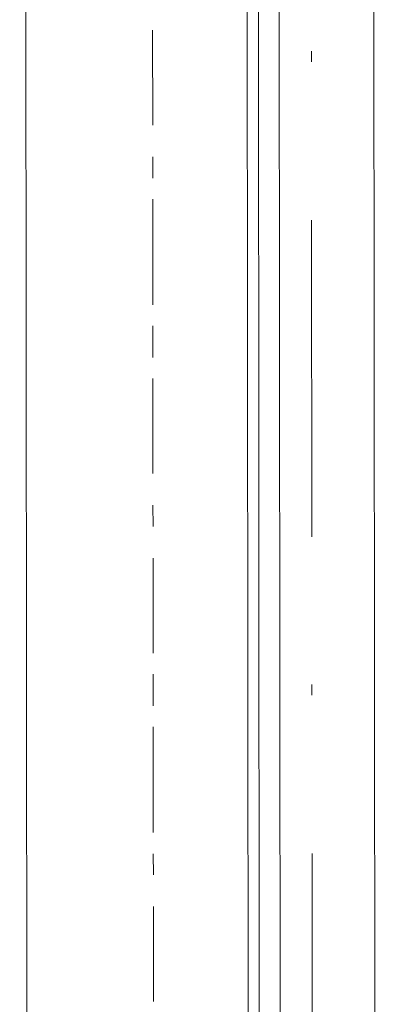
# Model space of a CAD drawing. Header units: inches. Extents: x -5850 to 5646, y 8947 to 13007.
# Tile 181 of 256: x -4223 to -4208, y 11013 to 11052. Entities that reach past the tile are written whole.
import ezdxf

# ---------------------------------------------------------------- set-up
doc = ezdxf.new("R2010")
doc.units = ezdxf.units.IN
doc.header["$MEASUREMENT"] = 0
doc.layers.add('at_Entity', color=7, linetype='Continuous')

msp = doc.modelspace()

# ---------------------------------------------------------------- linework, layer by layer
at = {"layer": 'at_Entity', "color": 7, "lineweight": 20}
for p, q in [((-4212.949, 10500.153), (-4213.751, 11398.174)), ((-4212.557, 10560.981), (-4213.305, 11398.174)), ((-4208.676, 11398.178), (-4207.875, 10500.158)), ((-4207.875, 10500.158), (-4208.676, 11398.178)), ((-4221.87, 10560.973), (-4222.555, 11328.048)), ((-4211.666, 10500.154), (-4212.406, 11328.057))]:
    msp.add_line(p, q, dxfattribs=at)
at = {"layer": 'at_Entity', "color": 3, "lineweight": 20}
for p, q in [((-4217.234, 11051.802), (-4217.23, 11048.005)), ((-4210.875, 11050.542), (-4210.876, 11050.966)), ((-4217.229, 11046.733), (-4217.228, 11045.891)), ((-4217.228, 11045.049), (-4217.224, 11040.822)), ((-4210.858, 11031.532), (-4210.87, 11044.207)), ((-4217.223, 11039.98), (-4217.222, 11038.709)), ((-4217.221, 11037.867), (-4217.218, 11034.064)), ((-4217.217, 11032.798), (-4217.216, 11031.95)), ((-4217.215, 11030.684), (-4217.211, 11026.881)), ((-4217.211, 11026.039), (-4217.209, 11024.773)), ((-4210.853, 11025.197), (-4210.853, 11025.621)), ((-4217.209, 11023.926), (-4217.205, 11019.704)), ((-4217.204, 11018.857), (-4217.203, 11018.015)), ((-4210.836, 11006.193), (-4210.847, 11018.863)), ((-4217.202, 11016.743), (-4217.199, 11012.946))]:
    msp.add_line(p, q, dxfattribs=at)

doc.saveas('drawing.dxf')
